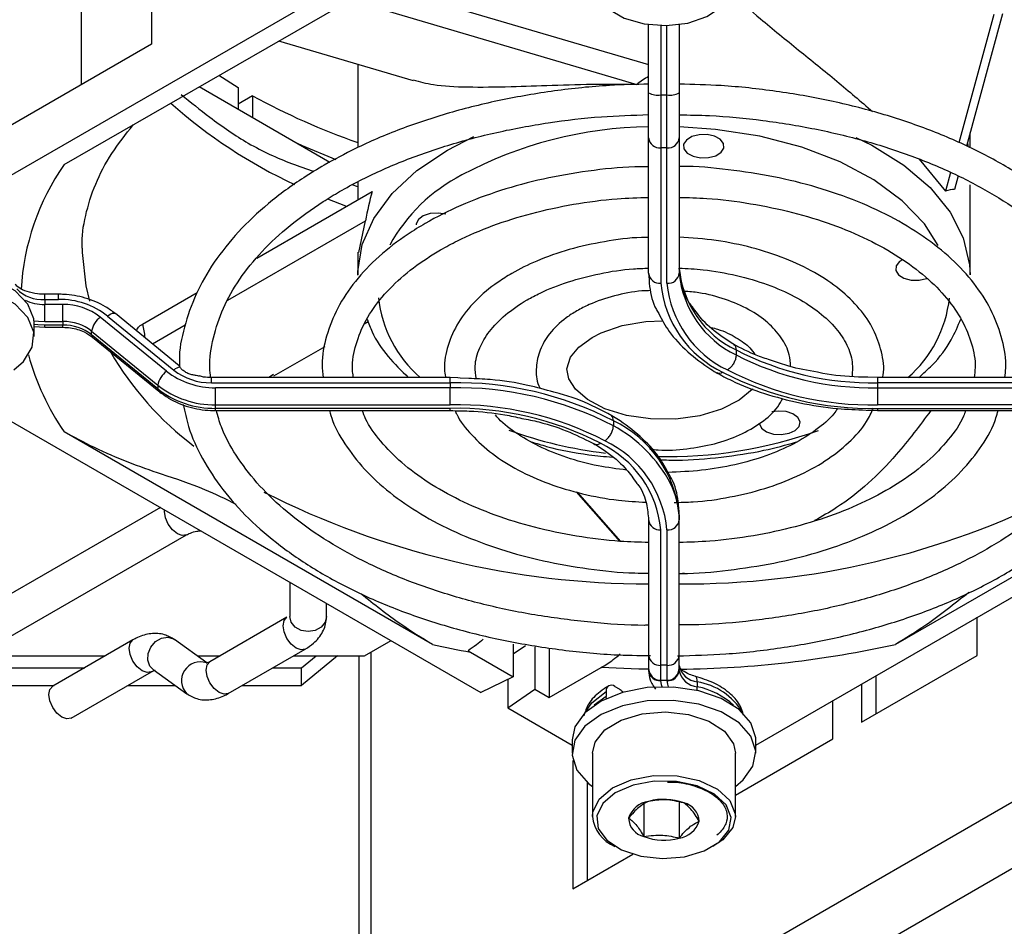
# Model space of a CAD drawing. Header units: millimetres. Extents: x 5 to 414, y 6 to 290.
# Tile 37 of 45: x 354.2 to 363.85, y 153.58 to 162.46. Entities that reach past the tile are written whole.
import ezdxf

# ---------------------------------------------------------------- set-up
doc = ezdxf.new("R2010")
doc.units = ezdxf.units.MM

msp = doc.modelspace()

# ---------------------------------------------------------------- linework, layer by layer
at = {"color": 7, "linetype": 'Continuous', "lineweight": 25}
for p, q in [((355.4897, 164.6703), (355.4897, 162.2207)), ((359.8031, 164.2208), (352.732, 160.1387)), ((354.8043, 161.825), (354.8043, 163.9154)), ((354.6327, 161.0401), (358.2417, 163.1235)), ((357.693, 162.8067), (360.3602, 162.0222)), ((357.5424, 162.6219), (360.2436, 161.8273)), ((363.7439, 162.5103), (363.3993, 161.2543)), ((363.8294, 162.5169), (363.4741, 161.2217)), ((360.3602, 161.7432), (360.3602, 162.4127)), ((360.4802, 162.4031), (360.4802, 161.7229)), ((360.5402, 161.7229), (360.5402, 162.4031)), ((360.6602, 162.4127), (360.6602, 161.7432)), ((355.4897, 162.2207), (352.732, 160.6287)), ((356.7344, 162.2533), (358.0519, 161.8658)), ((357.5102, 162.0251), (357.5102, 161.2071)), ((356.1496, 161.9158), (356.3389, 161.7971)), ((355.957, 161.8046), (357.2377, 161.0652)), ((356.3389, 161.7971), (356.3389, 161.5841)), ((356.4803, 161.7155), (356.3389, 161.6338)), ((356.4803, 161.7155), (356.4803, 161.5025)), ((360.3602, 161.303), (360.3602, 161.7432)), ((360.4802, 161.7229), (360.5402, 161.7229)), ((360.4802, 161.7229), (360.4802, 161.205)), ((360.5402, 161.205), (360.5402, 161.7229)), ((360.6602, 161.7432), (360.6602, 161.303)), ((358.3889, 161.1838), (358.6487, 161.3173)), ((363.5102, 161.206), (363.5102, 161.3534)), ((360.3602, 159.9751), (360.3602, 161.303)), ((360.6602, 161.303), (360.6602, 159.9751)), ((363.486, 161.2654), (363.4887, 161.2154)), ((360.5402, 161.205), (360.4802, 161.205)), ((360.4802, 161.205), (360.4802, 159.8771)), ((360.5402, 159.8771), (360.5402, 161.205)), ((363.0127, 161.0929), (363.2697, 160.7817)), ((363.3197, 160.9642), (363.2697, 160.7817)), ((363.3939, 160.9296), (363.3575, 160.797)), ((357.5102, 160.8236), (357.4565, 160.8435)), ((357.5102, 160.8726), (357.5102, 160.6952)), ((363.5102, 159.9592), (363.5102, 160.8411)), ((356.5212, 160.1242), (357.6513, 160.7766)), ((356.2378, 159.7108), (357.5859, 160.489)), ((357.5213, 160.1806), (357.5859, 160.489)), ((354.8102, 160.2205), (354.8106, 160.1806)), ((357.5102, 160.1812), (357.5102, 159.9592)), ((354.5788, 159.7699), (354.4429, 159.7699)), ((354.4429, 159.7191), (354.4429, 159.7699)), ((354.5788, 159.7191), (354.5788, 159.7699)), ((355.4014, 159.4778), (355.9361, 159.7865)), ((354.4429, 159.7191), (354.4429, 159.6702)), ((354.4429, 159.7191), (354.5788, 159.7191)), ((354.6202, 159.6702), (354.4429, 159.6702)), ((354.4429, 159.5029), (354.4429, 159.6702)), ((354.6202, 159.5029), (354.6202, 159.6702)), ((355.7621, 159.0686), (355.1355, 159.5802)), ((354.3391, 159.3549), (354.3391, 159.4856)), ((354.4429, 159.5029), (354.6202, 159.5029)), ((354.6202, 159.5029), (354.6202, 159.4683)), ((355.6365, 159.0162), (354.9879, 159.5458)), ((355.0596, 159.5565), (355.7082, 159.027)), ((357.5743, 159.4807), (357.6116, 159.5022)), ((357.6393, 151.1669), (372.0643, 159.4942)), ((354.3391, 159.4549), (354.4429, 159.4462)), ((354.6202, 159.4683), (354.4429, 159.4683)), ((354.4429, 159.4462), (354.4429, 159.4683)), ((354.4429, 159.4462), (354.6202, 159.4462)), ((354.6202, 159.4462), (354.6202, 159.4683)), ((354.9031, 159.4072), (355.5516, 158.8777)), ((354.9031, 159.3726), (354.9031, 159.4072)), ((355.4984, 159.2839), (355.8207, 159.47)), ((355.5516, 158.843), (354.9031, 159.3726)), ((354.912, 159.3489), (355.5606, 158.8194)), ((356.6889, 158.9695), (357.1896, 159.2586)), ((361.2176, 159.2244), (361.2176, 159.1754)), ((355.7631, 159.1095), (355.7648, 159.0696)), ((372.3471, 159.0043), (357.9222, 150.677)), ((358.4175, 158.9533), (356.0759, 158.9533)), ((356.0759, 158.9026), (356.0759, 158.9533)), ((356.0759, 158.9026), (358.4175, 158.9026)), ((356.6858, 158.9839), (356.6378, 158.9533)), ((358.4908, 158.9496), (358.4175, 158.9533)), ((358.4175, 158.9026), (358.4175, 158.9533)), ((358.4175, 158.9026), (358.4175, 158.8536)), ((358.5124, 158.9485), (358.4908, 158.9496)), ((358.5985, 158.9442), (358.5124, 158.9485)), ((362.6028, 158.9533), (362.5083, 158.9558)), ((364.9445, 158.9533), (362.6028, 158.9533)), ((362.6028, 158.9533), (362.6028, 158.9026)), ((362.6028, 158.9026), (362.6028, 158.8536)), ((364.9445, 158.9026), (362.6028, 158.9026)), ((355.5516, 158.8777), (355.5516, 158.843)), ((358.4175, 158.8536), (356.1173, 158.8536)), ((356.1173, 158.6864), (356.1173, 158.8536)), ((358.4175, 158.6864), (358.4175, 158.8536)), ((359.4322, 158.8098), (359.4307, 158.8102)), ((359.4823, 158.7965), (359.4322, 158.8098)), ((362.6028, 158.8536), (364.9031, 158.8536)), ((362.6028, 158.8536), (362.6028, 158.6864)), ((356.1173, 158.6517), (356.1173, 158.6864)), ((356.1173, 158.6864), (358.4175, 158.6864)), ((358.4175, 158.6517), (356.1173, 158.6517)), ((356.1173, 158.6297), (356.1173, 158.6517)), ((356.1173, 158.6297), (358.4175, 158.6297)), ((358.4175, 158.6297), (358.4175, 158.6517)), ((362.4906, 158.6354), (362.6028, 158.6297)), ((364.9031, 158.6864), (362.6028, 158.6864)), ((362.6028, 158.6517), (364.9031, 158.6517)), ((362.6028, 158.6517), (362.6028, 158.6297)), ((362.6028, 158.6297), (364.9031, 158.6297)), ((354.0647, 158.553), (358.7169, 155.8673)), ((360.015, 158.5301), (360.015, 158.4811)), ((361.4102, 155.3516), (366.9557, 158.553)), ((358.2417, 156.3376), (354.6327, 158.421)), ((366.3876, 158.421), (362.7786, 156.3376)), ((360.0825, 157.348), (359.655, 157.8324)), ((360.0891, 157.3478), (359.6637, 157.8298)), ((355.5765, 157.6802), (353.5315, 156.4997)), ((360.3602, 157.559), (360.3602, 156.2311)), ((360.6602, 157.608), (360.6602, 157.559)), ((360.6602, 156.2311), (360.6602, 157.559)), ((360.4802, 156.1331), (360.4802, 157.461)), ((360.5402, 157.461), (360.5402, 156.1331)), ((353.7115, 156.1879), (355.8328, 157.4125)), ((360.7094, 157.0354), (360.6602, 157.0255)), ((356.8437, 156.9487), (356.8437, 156.6116)), ((357.2037, 156.6116), (357.2037, 156.7409)), ((356.8166, 156.6042), (356.0621, 156.1687)), ((363.579, 156.2288), (363.579, 156.6037)), ((355.3081, 156.3823), (354.5215, 155.9282)), ((356.0327, 156.156), (355.7145, 156.385)), ((357.5771, 156.2255), (357.8367, 156.3754)), ((359.0337, 156.3418), (359.0337, 156.0207)), ((359.1542, 156.3252), (359.0337, 156.2423)), ((359.2458, 156.3136), (359.2458, 155.8983)), ((359.3872, 156.2973), (359.3872, 155.8166)), ((353.7767, 156.2255), (355.0365, 156.2255)), ((355.9361, 156.2255), (356.1606, 156.2255)), ((356.2421, 155.8569), (356.9966, 156.2925)), ((356.8806, 156.2255), (357.5771, 156.2255)), ((356.9599, 156.1101), (357.1013, 156.2255)), ((357.3134, 156.2255), (356.9599, 155.9369)), ((357.5222, 156.2255), (357.5222, 151.0036)), ((357.6393, 156.2615), (357.6393, 151.1669)), ((358.5909, 156.2765), (358.6159, 156.2619)), ((358.6159, 156.2619), (359.0337, 156.0207)), ((360.3602, 156.2311), (360.3602, 156.1063)), ((360.6602, 156.1063), (360.6602, 156.2311)), ((362.4477, 155.5757), (363.579, 156.2288)), ((351.6225, 156.1101), (354.8365, 156.1101)), ((356.6806, 156.1101), (356.9599, 156.1101)), ((356.9599, 155.9369), (356.9599, 156.1101)), ((359.3872, 155.8166), (359.8969, 156.1109)), ((360.3602, 156.1063), (360.3602, 156.081)), ((360.5402, 156.1331), (360.4802, 156.1331)), ((360.4802, 155.9863), (360.4802, 156.1331)), ((360.5402, 156.1331), (360.5402, 155.9863)), ((360.6602, 156.081), (360.6602, 156.1063)), ((354.7015, 155.6164), (355.4881, 156.0705)), ((355.4881, 156.0705), (355.4858, 156.0693)), ((355.5042, 156.0929), (355.8357, 155.8542)), ((359.0337, 156.0207), (358.7169, 155.8673)), ((360.8195, 156.0245), (360.8184, 156.0249)), ((362.5891, 155.6574), (362.5891, 156.0322)), ((351.6225, 155.9369), (354.5365, 155.9369)), ((355.2566, 155.9369), (355.7208, 155.9369)), ((356.3806, 155.9369), (356.9599, 155.9369)), ((358.98, 155.9948), (358.98, 155.7154)), ((360.0293, 155.9261), (360.0718, 155.9016)), ((360.4802, 155.9863), (360.5402, 155.9863)), ((360.4802, 155.983), (360.4802, 155.9863)), ((360.5402, 155.9863), (360.5402, 155.983)), ((360.8375, 155.9719), (360.8375, 155.9229)), ((362.4477, 155.9506), (362.4477, 155.5757)), ((355.8458, 155.8477), (355.8357, 155.8542)), ((358.98, 155.7154), (359.2458, 155.8983)), ((359.2458, 155.8983), (359.3872, 155.8166)), ((359.9445, 155.8281), (359.8268, 155.7416)), ((359.9445, 155.8771), (359.9445, 155.8281)), ((359.9461, 155.8084), (359.9445, 155.8281)), ((358.98, 155.7154), (359.6102, 155.3516)), ((362.1648, 155.4124), (362.1648, 155.7873)), ((359.6102, 155.4035), (359.6102, 155.2729)), ((361.2102, 154.8613), (362.1648, 155.4124)), ((361.4102, 155.2729), (361.4102, 155.4035)), ((359.8102, 155.2729), (359.8102, 154.6523)), ((361.2102, 154.6523), (361.2102, 155.2729)), ((359.6192, 155.1994), (359.6192, 153.9429)), ((359.7606, 154.0245), (359.7606, 154.9853)), ((360.3146, 154.7743), (360.3146, 154.4546)), ((360.3604, 154.8), (360.3603, 154.8)), ((360.3603, 154.8), (360.3603, 154.8)), ((360.66, 154.7921), (360.66, 154.4394)), ((360.7058, 154.7847), (360.7057, 154.7847)), ((360.7057, 154.7847), (360.7057, 154.7847)), ((360.1648, 154.6349), (360.1648, 154.6349)), ((360.1648, 154.6349), (360.1648, 154.6349)), ((360.8556, 154.6044), (360.8556, 154.6044)), ((360.8556, 154.6044), (360.8556, 154.6044)), ((360.3146, 154.4546), (360.3146, 154.4546)), ((360.3146, 154.4546), (360.3146, 154.4546)), ((360.66, 154.4394), (360.66, 154.4394)), ((360.66, 154.4394), (360.66, 154.4394)), ((361.088, 154.4242), (360.9907, 154.3585)), ((359.6192, 153.9429), (360.2059, 154.2816))]:
    msp.add_line(p, q, dxfattribs=at)
at = {"color": 7, "linetype": 'Continuous', "lineweight": 25, "flags": 128}
for points in [[(360.1216, 162.4757), (360.3159, 162.4196), (360.5313, 162.4029), (360.7443, 162.4275), (360.932, 162.4907), (361.074, 162.5856), (361.1548, 162.702), (361.1658, 162.8273), (361.1058, 162.9479), (360.9812, 163.0506), (360.8056, 163.1244), (360.598, 163.1614), (360.3808, 163.1574), (360.1777, 163.1129), (360.0106, 163.0327), (359.8976, 162.9256), (359.851, 162.8031), (359.8759, 162.6785), (359.9695, 162.5653), (360.1216, 162.4757)], [(363.199, 160.2469), (363.0635, 160.4593), (362.8461, 160.6871), (362.5682, 160.8919), (362.237, 161.0683), (361.8611, 161.2117), (361.4502, 161.3185), (361.0149, 161.3858), (360.6602, 161.4099)], [(361.0988, 161.2033), (361.0957, 161.2483), (361.0631, 161.2892), (361.0058, 161.3198), (360.9326, 161.3353), (360.8546, 161.3336), (360.7837, 161.3147), (360.7307, 161.2816), (360.7037, 161.2394), (360.7068, 161.1944), (360.7395, 161.1534), (360.7968, 161.1229), (360.87, 161.1073), (360.948, 161.109), (361.0188, 161.1279), (361.0718, 161.161), (361.0988, 161.2033)], [(356.9181, 161.2497), (356.967, 161.2277), (357.2944, 161.0921)], [(362.3924, 161.3078), (362.5487, 161.2298), (362.8608, 161.0353), (363.1178, 160.8155), (363.3137, 160.5757), (363.4438, 160.3214), (363.5052, 160.0586), (363.5102, 159.9592)], [(357.5102, 159.9577), (357.5107, 159.9923), (357.5547, 160.2563), (357.6679, 160.5132), (357.8477, 160.7572), (358.0899, 160.9825), (358.3889, 161.1838)], [(357.3995, 160.6313), (357.3937, 160.6335), (357.2183, 160.7023)], [(358.3735, 160.5539), (358.2984, 160.5662), (358.2209, 160.5609), (358.1528, 160.5389), (358.1045, 160.5035), (358.0833, 160.4601), (358.0827, 160.4511)], [(354.8106, 160.1806), (354.846, 159.852), (354.8817, 159.7008)], [(362.8475, 160.1084), (362.8176, 160.0895), (362.7849, 160.0486), (362.7819, 160.0036), (362.8089, 159.9613), (362.8618, 159.9282), (362.9327, 159.9094), (363.0107, 159.9076)], [(354.3391, 159.4856), (354.3359, 159.5297), (354.278, 159.6737), (354.1522, 159.8026), (353.9686, 159.9057), (353.7421, 159.9748), (353.4911, 160.0043), (353.2359, 159.9917), (352.9971, 159.9382), (352.7941, 159.8479), (352.6434, 159.7284), (352.5572, 159.5891), (352.5391, 159.4856)], [(354.1391, 159.0284), (354.2348, 159.1122), (354.3211, 159.2514), (354.3359, 159.399), (354.278, 159.5431), (354.1522, 159.6719), (353.9686, 159.7751), (353.7421, 159.8442), (353.4911, 159.8736), (353.2359, 159.8611), (352.9971, 159.8075), (352.7941, 159.7173), (352.6434, 159.5977), (352.5572, 159.4585), (352.5424, 159.3108), (352.6002, 159.1668), (352.726, 159.0379), (352.7391, 159.0284)], [(363.0107, 159.9076), (363.0839, 159.9232), (363.0889, 159.925)], [(355.0596, 159.5565), (355.0762, 159.5687), (355.0921, 159.5778), (355.1068, 159.5833), (355.1196, 159.5852), (355.1302, 159.5833), (355.1355, 159.5802)], [(354.3381, 159.5106), (354.3827, 159.5054), (354.4429, 159.5029)], [(361.3799, 158.8431), (361.3763, 158.8376), (361.2492, 158.7313), (361.0747, 158.6431), (360.8626, 158.5799), (360.6259, 158.5471), (360.3803, 158.5481), (360.1434, 158.5831), (359.9322, 158.6485), (359.7619, 158.7374), (359.6429, 158.8389), (359.5779, 158.9405), (359.5604, 159.038), (359.5953, 159.152), (359.6759, 159.2517), (359.8074, 159.3474), (359.8074, 159.3474), (359.8969, 159.393), (360.0999, 159.4631), (360.3317, 159.5042), (360.5007, 159.5096)], [(354.4429, 159.4683), (354.3741, 159.4711), (354.3391, 159.4748)], [(361.467, 158.4575), (361.5153, 158.4222), (361.5834, 158.4001), (361.6608, 158.3948), (361.736, 158.4071), (361.7972, 158.435), (361.8354, 158.4743), (361.8445, 158.519), (361.8234, 158.5624), (361.775, 158.5977), (361.707, 158.6198), (361.6295, 158.625), (361.5671, 158.6162)], [(361.4452, 158.5099), (361.4458, 158.5009), (361.467, 158.4575)], [(355.8321, 157.4121), (355.7915, 157.4045), (355.7428, 157.4214), (355.6941, 157.4608), (355.6528, 157.5164), (355.6252, 157.5801), (355.6156, 157.6419), (355.6163, 157.6573)], [(356.9966, 156.2925), (356.9553, 156.2844), (356.9066, 156.3014), (356.8579, 156.3407), (356.8166, 156.3964), (356.789, 156.46), (356.7793, 156.5218), (356.789, 156.5725), (356.8155, 156.6036)], [(357.2037, 156.6116), (357.19, 156.5554), (357.151, 156.5077), (357.0926, 156.4758), (357.0237, 156.4647), (356.9548, 156.4758), (356.8965, 156.5077), (356.8574, 156.5554), (356.8437, 156.6116)], [(355.5042, 156.0929), (355.4728, 156.1261), (355.4521, 156.183), (355.4554, 156.2484), (355.4821, 156.3124), (355.5281, 156.3652), (355.5866, 156.3988), (355.6485, 156.4081), (355.7044, 156.3916), (355.7145, 156.385)], [(355.3981, 156.0795), (355.3494, 156.1188), (355.3081, 156.1745), (355.2805, 156.2381), (355.2708, 156.2999), (355.2805, 156.3506), (355.3081, 156.3823), (355.3081, 156.3823)], [(356.1521, 155.8658), (356.1034, 155.9051), (356.0621, 155.9608), (356.0345, 156.0245), (356.0248, 156.0863), (356.0345, 156.1369), (356.0621, 156.1687), (356.0621, 156.1687)], [(360.3607, 156.0947), (360.2629, 156.0964), (359.8969, 156.1109)], [(355.4858, 156.0693), (355.4468, 156.0625), (355.3981, 156.0795)], [(360.8375, 155.9719), (360.8365, 155.9898), (360.8337, 156.0046), (360.8292, 156.0157), (360.8231, 156.0227), (360.8195, 156.0245)], [(354.6115, 155.6253), (354.5628, 155.6647), (354.5215, 155.7204), (354.4939, 155.784), (354.4842, 155.8458), (354.4939, 155.8965), (354.5215, 155.9282), (354.5215, 155.9282)], [(361.4102, 155.4035), (361.4095, 155.4239), (361.3631, 155.5694), (361.2476, 155.7014), (361.0724, 155.8093), (360.8516, 155.8843), (360.6032, 155.9203), (360.3472, 155.9145), (360.1044, 155.8673), (359.8945, 155.7825), (359.7345, 155.667), (359.6373, 155.5302), (359.6102, 155.4035)], [(360.4916, 155.923), (360.4851, 155.9433), (360.4802, 155.983)], [(360.5402, 155.983), (360.5445, 155.9483), (360.5535, 155.9225)], [(360.8348, 155.8881), (360.8365, 155.9026), (360.8375, 155.9229)], [(356.2421, 155.8569), (356.2008, 155.8489), (356.1521, 155.8658)], [(359.7373, 155.6698), (359.8031, 155.7666), (359.9445, 155.8771)], [(361.2102, 154.9463), (361.2858, 155.0094), (361.383, 155.1462), (361.4095, 155.2933), (361.3631, 155.4387), (361.2476, 155.5707), (361.0724, 155.6786), (360.8516, 155.7536), (360.6032, 155.7897), (360.3472, 155.7839), (360.1044, 155.7367), (359.8945, 155.6519), (359.7345, 155.5364), (359.6373, 155.3996), (359.6109, 155.2525), (359.6573, 155.107), (359.7727, 154.975), (359.8102, 154.9463)], [(354.7015, 155.6164), (354.6602, 155.6084), (354.6115, 155.6253)], [(359.9324, 155.501), (360.092, 155.597), (360.297, 155.6578), (360.525, 155.6769), (360.7514, 155.6522), (360.9517, 155.5865), (361.1042, 155.4867), (361.1922, 155.3638), (361.2102, 155.2729)], [(359.8102, 155.2729), (359.8354, 155.3804), (359.9324, 155.501)], [(359.8102, 154.6523), (359.814, 154.6942), (359.8752, 154.8224), (360.0053, 154.9322), (360.1901, 155.0117), (360.4096, 155.0522), (360.64, 155.0494), (360.8563, 155.0036), (361.0351, 154.9196), (361.157, 154.8068), (361.2089, 154.6771), (361.2102, 154.6523)], [(361.0549, 154.4046), (361.1464, 154.5183), (361.1689, 154.6431), (361.1201, 154.7653), (361.0051, 154.8717), (360.8365, 154.9508), (360.6326, 154.9941), (360.4154, 154.9967), (360.2084, 154.9585), (360.0342, 154.8836), (359.9115, 154.7801), (359.8537, 154.6592), (359.8671, 154.534), (359.9501, 154.4181), (360.0939, 154.324), (360.2827, 154.262), (360.4962, 154.2387), (360.7112, 154.2568), (360.9044, 154.3141), (361.0549, 154.4046)], [(361.2102, 154.6523), (361.185, 154.5448), (361.088, 154.4242)]]:
    msp.add_lwpolyline(points, dxfattribs=at)
at = {"color": 7, "linetype": 'Continuous', "lineweight": 25}
for centre, radius, start, end in [((359.7012, 167.5778), 6.6888, 241.2146, 250.87939), ((360.451, 161.9154), 0.1947, 242.18964, 278.60589), ((360.5693, 161.9154), 0.1947, 261.39411, 297.81036), ((358.9873, 165.3592), 4.9759, 228.31075, 245.0895), ((360.4067, 157.4398), 3.9705, 90.67164, 118.20325), ((360.4702, 161.3152), 0.1107, 186.35134, 275.18258), ((360.5502, 161.3152), 0.1107, 264.81742, 353.64866), ((356.573, 159.6887), 2.3645, 145.1421, 176.92433), ((359.3016, 159.4391), 1.6865, 117.21747, 151.1946), ((360.4702, 159.9873), 0.1107, 186.35134, 275.18258), ((360.5502, 159.9873), 0.1107, 264.81742, 353.64866), ((361.6456, 160.1168), 0.9898, 185.37818, 244.37655), ((361.6456, 160.0679), 0.9898, 185.37818, 244.37655), ((361.5557, 159.9788), 1.0803, 185.4041, 244.48055), ((361.5857, 159.9758), 1.0501, 185.39595, 244.44787), ((354.4189, 160.0723), 0.3539, 225.11663, 273.88809), ((354.4358, 160.1156), 0.4455, 245.41895, 270.91201), ((354.5886, 158.956), 0.7632, 51.89152, 90.73511), ((358.9326, 159.8752), 1.2285, 186.58878, 228.62802), ((362.1125, 159.8625), 1.2026, 310.89004, 353.76504), ((354.6277, 159.0865), 0.5837, 51.89152, 90.73511), ((354.626, 159.054), 0.449, 51.89152, 90.73511), ((355.1204, 159.3694), 0.2206, 126.91273, 170.12158), ((354.626, 159.0193), 0.449, 51.89152, 90.73511), ((354.931, 159.3696), 0.0281, 173.96282, 227.49597), ((357.8192, 160.7966), 3.1608, 210.23803, 232.74401), ((362.5493, 161.8146), 2.9125, 242.79168, 271.05364), ((356.705, 159.8368), 2.5097, 195.27059, 214.34087), ((362.5493, 161.7656), 2.9125, 242.79168, 271.05364), ((355.769, 158.8398), 0.2206, 126.91273, 170.12158), ((356.1075, 159.6168), 0.7632, 231.89152, 270.73511), ((355.7813, 158.9507), 0.1057, 96.67239, 133.8045), ((356.0684, 159.4862), 0.5837, 231.89152, 270.73511), ((362.5441, 161.8234), 3.1723, 242.72332, 271.06091), ((362.5458, 161.7715), 3.0857, 242.74482, 271.05862), ((358.4797, 155.5578), 3.3454, 62.68367, 91.06514), ((355.5795, 158.8401), 0.0281, 173.96775, 227.44398), ((356.1058, 159.5842), 0.8979, 231.89152, 270.73511), ((356.1058, 159.5496), 0.8979, 231.89152, 270.73511), ((358.4797, 155.5088), 3.3454, 62.68367, 91.06514), ((358.4763, 155.5146), 3.1723, 62.72332, 91.06091), ((358.4745, 155.5666), 3.0857, 62.74482, 91.05862), ((359.5246, 157.5002), 1.1407, 5.41915, 64.54077), ((360.4245, 162.3754), 4.1902, 249.99546, 263.33316), ((359.3611, 157.2723), 1.3743, 27.84489, 61.59225), ((360.5475, 162.5413), 4.3627, 268.57738, 289.78599), ((359.4647, 157.3592), 1.0803, 5.4041, 64.48055), ((359.4347, 157.3622), 1.0501, 5.39595, 64.44787), ((359.8424, 157.5535), 0.8178, 0.386, 26.17569), ((360.3647, 165.2919), 8.3608, 243.17104, 269.96905), ((360.7079, 165.0856), 8.1546, 269.66494, 296.77053), ((360.4702, 157.5712), 0.1107, 186.35134, 275.18258), ((360.5502, 157.5712), 0.1107, 264.81742, 353.64866), ((360.3588, 165.8456), 9.7408, 257.44728, 259.69278), ((360.5367, 166.5309), 10.4369, 270.71542, 282.40413), ((360.4702, 156.2433), 0.1107, 186.35134, 275.18258), ((360.5502, 156.2433), 0.1107, 264.81742, 353.64866), ((355.9678, 155.9829), 0.1844, 71.02623, 224.23645), ((360.4802, 156.1063), 0.12, 180, 270), ((360.5402, 156.1063), 0.12, 270, 360), ((360.8563, 156.1715), 0.2005, 191.9669, 264.6017), ((360.4702, 156.0932), 0.1107, 186.35134, 275.18258), ((360.5502, 156.0932), 0.1107, 264.81742, 353.64866), ((360.8563, 156.1225), 0.2005, 191.9669, 264.6017), ((359.9962, 155.8855), 0.0524, 50.79671, 189.21404), ((360.7264, 155.3285), 0.653, 31.51043, 80.20509), ((360.6824, 155.178), 0.7609, 47.79442, 78.24002), ((359.9915, 155.7686), 0.1553, 40.22069, 58.87069), ((360.3939, 154.5619), 0.2404, 98.01503, 162.31334), ((360.5093, 154.2543), 0.5657, 69.68041, 105.26534), ((360.664, 154.5976), 0.1917, 2.02712, 77.42563), ((360.166, 154.6892), 0.3578, 185.92065, 247.59601), ((360.3563, 154.6417), 0.1917, 182.02712, 257.42563), ((360.6265, 154.6775), 0.2404, 278.01503, 342.31334), ((360.5111, 154.9851), 0.5657, 249.68041, 285.26534)]:
    msp.add_arc(centre, radius, start, end, dxfattribs=at)
for centre, major_axis, ratio, start_param, end_param in [((360.5102, 157.0192), (1.3063, 5.1977), 0.519585, 0.500547, 0.539504), ((360.5102, 157.0192), (-1.9782, 4.9336), 0.457134, 0.542792, 0.625574), ((360.5102, 157.0192), (2.9443, 3.7509), 0.153382, 0.127388, 0.21017), ((360.3929, 157.2882), (-3.429, 8.5517), 0.457134, 1.134926, 1.150837)]:
    msp.add_ellipse(centre, major_axis=major_axis, ratio=ratio, start_param=start_param, end_param=end_param, dxfattribs=at)
for points, knots in [([(361.1788, 162.7113), (361.2704, 162.6309), (361.4796, 162.447), (361.8307, 162.1633), (362.2074, 161.8591), (362.4392, 161.6595), (362.5546, 161.5602)], [0, 0, 0, 0, 0.206595, 0.472066, 0.737351, 1, 1, 1, 1]), ([(360.3602, 161.8286), (360.2325, 161.826), (359.9223, 161.8198), (359.4358, 161.7673), (358.9089, 161.6779), (358.4029, 161.5521), (357.9252, 161.3927), (357.5166, 161.2192), (357.2825, 161.0908), (357.1825, 161.036)], [0, 0, 0, 0, 0.10835, 0.263315, 0.41834, 0.573463, 0.728723, 0.884152, 1, 1, 1, 1]), ([(358.0535, 161.8714), (358.1165, 161.8541), (358.2613, 161.8142), (358.5822, 161.7981), (358.9781, 161.8034), (359.4149, 161.8194), (359.8328, 161.8318), (360.1168, 161.8287), (360.2436, 161.8273)], [0, 0, 0, 0, 0.145693, 0.334988, 0.531652, 0.695335, 0.864035, 1, 1, 1, 1]), ([(365.2512, 159.1057), (365.2514, 159.1435), (365.2523, 159.2899), (365.1887, 159.543), (365.062, 159.8587), (364.8709, 160.1627), (364.6228, 160.4517), (364.319, 160.7219), (363.9639, 160.9696), (363.5623, 161.1911), (363.1202, 161.3836), (362.6435, 161.5444), (362.1389, 161.6721), (361.6128, 161.7635), (361.1173, 161.8184), (360.7974, 161.8258), (360.6602, 161.829)], [0, 0, 0, 0, 0.025912, 0.100553, 0.175346, 0.250689, 0.326707, 0.403284, 0.480204, 0.557274, 0.634358, 0.711398, 0.788381, 0.865312, 0.942204, 1, 1, 1, 1]), ([(355.7805, 161.7269), (355.8732, 161.6521), (356.0899, 161.4774), (356.4529, 161.2253), (356.7958, 161.0723), (357.008, 160.9988), (357.0809, 160.9736)], [0, 0, 0, 0, 0.216277, 0.505103, 0.82981, 1, 1, 1, 1]), ([(356.0689, 158.9538), (356.0653, 158.9853), (356.0506, 159.115), (356.0883, 159.3431), (356.1833, 159.6349), (356.3445, 159.919), (356.5632, 160.1906), (356.8373, 160.4459), (357.1033, 160.6384), (357.3398, 160.7823), (357.5905, 160.9184), (357.9386, 161.0761), (358.3891, 161.2346), (358.8702, 161.3622), (359.3749, 161.4557), (359.8742, 161.5152), (360.2055, 161.5256), (360.3602, 161.5304)], [0, 0, 0, 0, 0.024927, 0.102854, 0.180756, 0.257812, 0.333964, 0.409505, 0.484745, 0.518542, 0.557871, 0.632961, 0.708136, 0.783375, 0.858677, 0.934028, 1, 1, 1, 1]), ([(360.6602, 161.528), (360.759, 161.5267), (361.0348, 161.5232), (361.4822, 161.4778), (361.9932, 161.3958), (362.4827, 161.2782), (362.9437, 161.1292), (363.3697, 160.9506), (363.7545, 160.7454), (364.0929, 160.5169), (364.3804, 160.269), (364.6131, 160.0056), (364.7895, 159.7306), (364.9052, 159.4472), (364.9631, 159.1873), (364.955, 159.0224), (364.9516, 158.9541)], [0, 0, 0, 0, 0.042124, 0.117521, 0.192883, 0.268192, 0.343428, 0.418573, 0.493622, 0.568585, 0.64351, 0.718469, 0.793644, 0.869328, 0.945868, 1, 1, 1, 1]), ([(354.8143, 160.1889), (354.8128, 160.2044), (354.8011, 160.3217), (354.837, 160.5399), (354.9302, 160.8453), (355.0843, 161.1442), (355.2366, 161.3378), (355.3101, 161.4311)], [0, 0, 0, 0, 0.03803, 0.288424, 0.538152, 0.777424, 1, 1, 1, 1]), ([(357.1825, 161.036), (357.1146, 160.9953), (356.918, 160.8775), (356.6278, 160.6621), (356.3328, 160.3845), (356.0953, 160.0866), (355.9158, 159.7734), (355.8071, 159.4499), (355.7579, 159.2263), (355.763, 159.1131), (355.7631, 159.1095)], [0, 0, 0, 0, 0.08088, 0.23445, 0.388105, 0.541439, 0.693996, 0.845283, 0.995084, 1, 1, 1, 1]), ([(363.8507, 158.9533), (363.8546, 158.984), (363.8702, 159.1068), (363.8322, 159.3228), (363.7379, 159.5925), (363.5796, 159.8503), (363.3649, 160.0925), (363.0952, 160.315), (362.7759, 160.5134), (362.4133, 160.6837), (362.0149, 160.8222), (361.5884, 160.928), (361.142, 160.994), (360.829, 161.0247), (360.6679, 161.0229), (360.6602, 161.0228)], [0, 0, 0, 0, 0.028421, 0.113884, 0.199246, 0.285356, 0.372693, 0.461095, 0.550108, 0.639334, 0.728512, 0.817589, 0.906572, 0.995492, 1, 1, 1, 1]), ([(360.3602, 161.0198), (360.3147, 161.0197), (360.1158, 161.0193), (359.7672, 160.9812), (359.325, 160.9052), (358.9048, 160.7913), (358.5159, 160.6453), (358.2194, 160.4962), (357.9506, 160.3292), (357.7102, 160.1437), (357.4785, 159.9), (357.3045, 159.6374), (357.1975, 159.3621), (357.152, 159.131), (357.166, 158.9954), (357.1704, 158.9533)], [0, 0, 0, 0, 0.0263687, 0.1152895, 0.2042636, 0.2933379, 0.3825575, 0.4707528, 0.5179362, 0.6075098, 0.6971209, 0.7862672, 0.8743827, 0.9610971, 1, 1, 1, 1]), ([(357.4687, 158.9533), (357.4655, 158.972), (357.4488, 159.0703), (357.4793, 159.2486), (357.5642, 159.4858), (357.7161, 159.7156), (357.9239, 159.9312), (358.1362, 160.0919), (358.3288, 160.2103), (358.5354, 160.3211), (358.8281, 160.4472), (359.2113, 160.5683), (359.6221, 160.6563), (360.0084, 160.7092), (360.2575, 160.7167), (360.3602, 160.7198)], [0, 0, 0, 0, 0.022301, 0.117186, 0.212442, 0.305734, 0.397226, 0.487799, 0.527653, 0.574785, 0.664963, 0.755309, 0.845788, 0.936381, 1, 1, 1, 1]), ([(360.6602, 160.7193), (360.7501, 160.7171), (360.9865, 160.7115), (361.3615, 160.6623), (361.7746, 160.5774), (362.1608, 160.4586), (362.5121, 160.3111), (362.8211, 160.1379), (363.0818, 159.9437), (363.2891, 159.7334), (363.4412, 159.512), (363.5322, 159.2835), (363.5694, 159.0966), (363.5541, 158.9861), (363.5495, 158.9533)], [0, 0, 0, 0, 0.0556624, 0.1463333, 0.2369135, 0.3273522, 0.4176047, 0.5076475, 0.5975132, 0.6873291, 0.7773673, 0.8682598, 0.9609134, 1, 1, 1, 1]), ([(360.3602, 160.3269), (360.3368, 160.3268), (360.1906, 160.3264), (359.9255, 160.2891), (359.5782, 160.2139), (359.2739, 160.1062), (359.0463, 159.9933), (358.8419, 159.8639), (358.6549, 159.7075), (358.4875, 159.498), (358.388, 159.2716), (358.3495, 159.0878), (358.366, 158.9855), (358.37, 158.9604)], [0, 0, 0, 0, 0.021376, 0.133946, 0.246684, 0.359743, 0.455933, 0.515969, 0.629901, 0.74373, 0.855769, 0.964657, 1, 1, 1, 1]), ([(362.6534, 158.9525), (362.6552, 158.961), (362.6736, 159.0445), (362.6472, 159.2071), (362.5719, 159.4272), (362.4321, 159.6333), (362.2387, 159.8214), (361.993, 159.9872), (361.7024, 160.1255), (361.3762, 160.2309), (361.0258, 160.3037), (360.7818, 160.3211), (360.6602, 160.3297)], [0, 0, 0, 0, 0.011995, 0.11825, 0.223638, 0.330236, 0.439496, 0.550986, 0.66349, 0.776046, 0.888394, 1, 1, 1, 1]), ([(358.6732, 158.9404), (358.6669, 158.9818), (358.6513, 159.0829), (358.6941, 159.2372), (358.7926, 159.4079), (358.9483, 159.5692), (359.128, 159.6943), (359.3356, 159.8035), (359.5688, 159.8967), (359.8792, 159.9759), (360.1478, 160.0199), (360.3109, 160.0239), (360.3602, 160.0251)], [0, 0, 0, 0, 0.085954, 0.210007, 0.319413, 0.435721, 0.551314, 0.610213, 0.723355, 0.836905, 0.950778, 1, 1, 1, 1]), ([(360.3602, 159.9751), (360.3626, 159.9316), (360.3693, 159.8113), (360.4008, 159.6764), (360.4515, 159.5931), (360.4594, 159.5801)], [0, 0, 0, 0, 0.323646, 0.894862, 1, 1, 1, 1]), ([(360.6602, 160.0257), (360.7387, 160.022), (360.931, 160.0129), (361.2246, 159.9584), (361.5278, 159.8703), (361.7949, 159.7527), (362.017, 159.6127), (362.1874, 159.4567), (362.301, 159.2919), (362.3621, 159.1274), (362.3571, 159.0186), (362.3547, 158.9647)], [0, 0, 0, 0, 0.079952, 0.19592, 0.311554, 0.426695, 0.54126, 0.655428, 0.769752, 0.885896, 1, 1, 1, 1]), ([(360.7892, 159.6475), (360.7789, 159.6604), (360.7221, 159.7312), (360.6755, 159.8587), (360.6651, 159.9713), (360.6602, 160.0241)], [0, 0, 0, 0, 0.105198, 0.580559, 1, 1, 1, 1]), ([(354.4429, 159.7699), (354.4195, 159.7707), (354.3582, 159.7728), (354.2665, 159.7937), (354.1872, 159.8321), (354.1649, 159.8556), (354.1544, 159.8667)], [0, 0, 0, 0, 0.177638, 0.466124, 0.748699, 1, 1, 1, 1]), ([(355.1355, 159.5802), (355.1041, 159.6035), (355.0163, 159.6688), (354.845, 159.74), (354.6837, 159.7682), (354.5955, 159.7696), (354.5788, 159.7699)], [0, 0, 0, 0, 0.203237, 0.5678, 0.918383, 1, 1, 1, 1]), ([(360.3818, 159.8052), (360.3527, 159.8045), (360.2297, 159.8017), (360.0205, 159.7578), (359.8091, 159.6871), (359.6562, 159.6093), (359.5181, 159.5191), (359.3871, 159.3942), (359.2886, 159.2277), (359.2534, 159.0524), (359.2592, 158.9196), (359.2927, 158.8547), (359.2975, 158.8453)], [0, 0, 0, 0, 0.042679, 0.180297, 0.318702, 0.394704, 0.468884, 0.609497, 0.733114, 0.852473, 0.978768, 1, 1, 1, 1]), ([(361.7517, 159.0611), (361.7495, 159.1002), (361.744, 159.1992), (361.6653, 159.3478), (361.5326, 159.4974), (361.347, 159.6254), (361.117, 159.7236), (360.8989, 159.7834), (360.7581, 159.7948), (360.7106, 159.7986)], [0, 0, 0, 0, 0.099732, 0.252917, 0.409942, 0.574488, 0.743744, 0.913614, 1, 1, 1, 1]), ([(360.4594, 159.5801), (360.4906, 159.521), (360.5609, 159.3883), (360.7358, 159.2052), (360.9073, 159.0728), (361.015, 159.0074), (361.0376, 158.9936)], [0, 0, 0, 0, 0.264061, 0.593175, 0.914618, 1, 1, 1, 1]), ([(361.2008, 159.2745), (361.1604, 159.2999), (361.0429, 159.374), (360.8945, 159.4988), (360.8212, 159.6023), (360.7892, 159.6475)], [0, 0, 0, 0, 0.227527, 0.66219, 1, 1, 1, 1]), ([(355.3419, 159.4117), (355.3464, 159.4234), (355.3554, 159.4469), (355.386, 159.4675), (355.4014, 159.4778)], [0, 0, 0, 0, 0.497933, 1, 1, 1, 1]), ([(357.6024, 159.5259), (357.6172, 159.4847), (357.6632, 159.3565), (357.7957, 159.1617), (357.9373, 159.0211), (358.0056, 158.9533)], [0, 0, 0, 0, 0.1969183, 0.6130572, 1, 1, 1, 1]), ([(363.0078, 158.9533), (363.0529, 158.9933), (363.1814, 159.1073), (363.3241, 159.3001), (363.3912, 159.4588), (363.4201, 159.527)], [0, 0, 0, 0, 0.2357521, 0.6715988, 1, 1, 1, 1]), ([(354.6202, 159.4462), (354.6455, 159.4451), (354.7187, 159.4418), (354.8245, 159.4101), (354.8857, 159.3673), (354.912, 159.3489)], [0, 0, 0, 0, 0.231366, 0.6691976, 1, 1, 1, 1]), ([(360.9737, 159.4444), (360.995, 159.4391), (361.0899, 159.4155), (361.2234, 159.3461), (361.3488, 159.2579), (361.3865, 159.202), (361.4008, 159.1806)], [0, 0, 0, 0, 0.100724, 0.446855, 0.788474, 1, 1, 1, 1]), ([(361.5728, 159.1189), (361.5246, 159.134), (361.3815, 159.1788), (361.263, 159.242), (361.1844, 159.284)], [0, 0, 0, 0, 0.33721, 1, 1, 1, 1]), ([(361.1928, 159.2776), (361.195, 159.2768), (361.2044, 159.2732), (361.2145, 159.2553), (361.2165, 159.2347), (361.2176, 159.2244)], [0, 0, 0, 0, 0.126036, 0.563017, 1, 1, 1, 1]), ([(361.2176, 159.1754), (361.2166, 159.1638), (361.2148, 159.1407), (361.2001, 159.103), (361.1786, 159.0682), (361.1558, 159.0443), (361.1401, 159.0328), (361.1339, 159.0291), (361.1327, 159.0284)], [0, 0, 0, 0, 0.214612, 0.429224, 0.643856, 0.858529, 0.973308, 1, 1, 1, 1]), ([(362.0162, 159.0053), (361.9202, 159.0223), (361.7637, 159.0501), (361.626, 159.0997), (361.5728, 159.1189)], [0, 0, 0, 0, 0.613263, 1, 1, 1, 1]), ([(355.769, 159.0557), (355.7667, 159.0599), (355.7626, 159.0672), (355.7619, 159.0678), (355.7616, 159.068)], [0, 0, 0, 0, 0.579993, 1, 1, 1, 1]), ([(355.9582, 158.9666), (355.9569, 158.9671), (355.9492, 158.9699), (355.9274, 158.9726), (355.8937, 158.9787), (355.8544, 158.9898), (355.816, 159.0084), (355.785, 159.0333), (355.7742, 159.0485), (355.769, 159.0557)], [0, 0, 0, 0, 0.024994, 0.149807, 0.292194, 0.457053, 0.639748, 0.830275, 1, 1, 1, 1]), ([(361.0227, 159.0022), (361.073, 158.9754), (361.2184, 158.8979), (361.4895, 158.7925), (361.8394, 158.7009), (362.177, 158.6455), (362.3974, 158.6384), (362.4906, 158.6354)], [0, 0, 0, 0, 0.124116, 0.359062, 0.593796, 0.828198, 1, 1, 1, 1]), ([(361.0903, 159.0039), (361.0891, 159.0032), (361.0828, 158.9997), (361.0672, 158.9933), (361.0466, 158.9901), (361.0352, 158.9968), (361.0305, 158.9995)], [0, 0, 0, 0, 0.053552, 0.279863, 0.704584, 1, 1, 1, 1]), ([(362.5083, 158.9558), (362.4781, 158.9565), (362.3296, 158.9597), (362.1611, 158.9737), (362.0334, 159.0015), (362.0162, 159.0053)], [0, 0, 0, 0, 0.181165, 0.889779, 1, 1, 1, 1]), ([(356.0759, 158.9533), (356.0501, 158.9536), (356.0095, 158.9539), (355.9729, 158.9665), (355.9596, 158.9711)], [0, 0, 0, 0, 0.634004, 1, 1, 1, 1]), ([(359.4307, 158.8102), (359.3472, 158.8338), (359.149, 158.8899), (358.8656, 158.9345), (358.6686, 158.9416), (358.5985, 158.9442)], [0, 0, 0, 0, 0.319208, 0.75784, 1, 1, 1, 1]), ([(355.5606, 158.8194), (355.592, 158.796), (355.6798, 158.7308), (355.8511, 158.6596), (356.0124, 158.6314), (356.1006, 158.63), (356.1173, 158.6297)], [0, 0, 0, 0, 0.203237, 0.5678, 0.918383, 1, 1, 1, 1]), ([(359.9976, 158.5808), (359.9472, 158.6074), (359.8012, 158.6842), (359.6283, 158.7588), (359.4969, 158.7928), (359.4823, 158.7965)], [0, 0, 0, 0, 0.319473, 0.924225, 1, 1, 1, 1]), ([(360.3724, 158.252), (360.3999, 158.249), (360.5196, 158.2357), (360.7377, 158.2511), (361.0088, 158.299), (361.2578, 158.3863), (361.468, 158.509), (361.6109, 158.6326), (361.6594, 158.7224), (361.6746, 158.7504)], [0, 0, 0, 0, 0.051202, 0.222904, 0.395037, 0.568179, 0.743039, 0.919707, 1, 1, 1, 1]), ([(355.8012, 158.6902), (355.8161, 158.6172), (355.853, 158.4363), (355.9828, 158.1563), (356.1791, 157.8539), (356.4356, 157.5673), (356.7464, 157.2999), (357.1082, 157.0555), (357.5155, 156.8378), (357.9627, 156.6494), (358.4435, 156.493), (358.9514, 156.3699), (359.4799, 156.2836), (359.9584, 156.2344), (360.2598, 156.2298), (360.3786, 156.2281)], [0, 0, 0, 0, 0.053661, 0.133074, 0.213108, 0.293854, 0.375164, 0.456806, 0.538586, 0.620366, 0.702096, 0.783766, 0.865382, 0.946959, 1, 1, 1, 1]), ([(360.3602, 156.5255), (360.3472, 156.5253), (360.1574, 156.523), (359.7918, 156.5524), (359.2732, 156.6157), (358.7724, 156.7175), (358.2967, 156.8511), (357.8528, 157.0158), (357.4473, 157.2085), (357.0857, 157.4261), (356.7732, 157.665), (356.5128, 157.9213), (356.3112, 158.1912), (356.1799, 158.4289), (356.1399, 158.5766), (356.1255, 158.6297)], [0, 0, 0, 0, 0.006322, 0.092517, 0.178686, 0.264805, 0.35085, 0.436801, 0.522643, 0.608377, 0.694035, 0.779683, 0.865461, 0.951644, 1, 1, 1, 1]), ([(357.2336, 158.6297), (357.2427, 158.5968), (357.277, 158.4728), (357.3994, 158.2683), (357.5972, 158.0215), (357.8547, 157.7939), (358.1623, 157.5891), (358.515, 157.4117), (358.9054, 157.2652), (359.3258, 157.1513), (359.7681, 157.0753), (360.1165, 157.0372), (360.3151, 157.0369), (360.3602, 157.0368)], [0, 0, 0, 0, 0.036313, 0.13702, 0.239106, 0.34254, 0.446826, 0.551458, 0.656085, 0.7606, 0.865, 0.969315, 1, 1, 1, 1]), ([(360.3602, 157.3372), (360.2675, 157.3396), (360.0284, 157.3456), (359.6508, 157.3956), (359.2381, 157.4812), (358.8525, 157.6005), (358.5019, 157.7486), (358.194, 157.9222), (357.9335, 158.1167), (357.7301, 158.3275), (357.6034, 158.5006), (357.5649, 158.6027), (357.5547, 158.6297)], [0, 0, 0, 0, 0.070727, 0.182476, 0.294111, 0.405571, 0.5168, 0.627772, 0.738526, 0.849223, 0.960204, 1, 1, 1, 1]), ([(358.4175, 158.6297), (358.4793, 158.6286), (358.6594, 158.6254), (358.8986, 158.6036), (359.0633, 158.5662), (359.118, 158.5537)], [0, 0, 0, 0, 0.258387, 0.753551, 1, 1, 1, 1]), ([(358.4652, 158.6285), (358.4699, 158.6169), (358.5038, 158.532), (358.6234, 158.3878), (358.8227, 158.2023), (359.0786, 158.0416), (359.3762, 157.9087), (359.7081, 157.8102), (360.0306, 157.7484), (360.2429, 157.7367), (360.3325, 157.7318)], [0, 0, 0, 0, 0.022166, 0.162096, 0.305566, 0.451674, 0.598838, 0.74593, 0.892741, 1, 1, 1, 1]), ([(362.2109, 158.6496), (362.1998, 158.6327), (362.1522, 158.5598), (362.0075, 158.4388), (361.784, 158.2977), (361.5134, 158.1813), (361.2094, 158.0944), (360.8839, 158.0375), (360.6592, 158.0288), (360.5484, 158.0244)], [0, 0, 0, 0, 0.0489722, 0.2102126, 0.3689516, 0.5273229, 0.6859621, 0.8450602, 1, 1, 1, 1]), ([(360.6098, 157.7298), (360.6728, 157.7307), (360.8588, 157.7333), (361.1611, 157.7784), (361.5042, 157.8613), (361.8187, 157.9808), (362.0969, 158.1318), (362.3263, 158.3129), (362.4866, 158.4878), (362.5423, 158.6084), (362.5626, 158.6523)], [0, 0, 0, 0, 0.0718153, 0.2120251, 0.35248, 0.4933668, 0.6348386, 0.7768952, 0.9188386, 1, 1, 1, 1]), ([(360.642, 156.226), (360.8004, 156.2304), (361.1413, 156.2399), (361.6567, 156.2992), (362.1812, 156.3937), (362.6837, 156.5241), (363.1578, 156.6877), (363.5972, 156.8828), (363.996, 157.1072), (364.349, 157.3584), (364.6505, 157.6334), (364.8974, 157.9286), (365.0802, 158.2404), (365.1878, 158.4951), (365.2115, 158.6462), (365.2178, 158.6869)], [0, 0, 0, 0, 0.070827, 0.152467, 0.23414, 0.315867, 0.39767, 0.479563, 0.561555, 0.643631, 0.725722, 0.807668, 0.889236, 0.970156, 1, 1, 1, 1]), ([(364.8986, 158.6357), (364.8941, 158.6141), (364.8693, 158.495), (364.7626, 158.2824), (364.5775, 158.0037), (364.3303, 157.7396), (364.031, 157.4935), (363.6818, 157.2686), (363.2879, 157.0682), (362.8544, 156.8952), (362.3873, 156.7525), (361.8932, 156.6415), (361.3791, 156.5669), (360.9648, 156.529), (360.7241, 156.5285), (360.6602, 156.5284)], [0, 0, 0, 0, 0.019599, 0.108079, 0.195479, 0.281989, 0.367986, 0.453766, 0.5395, 0.625255, 0.711075, 0.796969, 0.882928, 0.968935, 1, 1, 1, 1]), ([(363.4667, 158.6297), (363.4602, 158.6113), (363.4266, 158.5148), (363.3047, 158.3455), (363.1017, 158.1293), (362.8412, 157.9318), (362.5344, 157.7564), (362.1853, 157.6069), (361.8015, 157.4863), (361.3903, 157.399), (361.0064, 157.3469), (360.7601, 157.3398), (360.6602, 157.337)], [0, 0, 0, 0, 0.0272, 0.142233, 0.255028, 0.366672, 0.477946, 0.589185, 0.700539, 0.812057, 0.923715, 1, 1, 1, 1]), ([(360.6602, 157.0339), (360.6683, 157.0338), (360.8297, 157.0319), (361.143, 157.0628), (361.5893, 157.1288), (362.0155, 157.2346), (362.4141, 157.3732), (362.7775, 157.544), (363.0987, 157.744), (363.3723, 157.9702), (363.5878, 158.2195), (363.7285, 158.4412), (363.7714, 158.5825), (363.7857, 158.6297)], [0, 0, 0, 0, 0.005534, 0.10983, 0.214178, 0.31863, 0.42324, 0.528053, 0.633087, 0.738284, 0.84332, 0.947658, 1, 1, 1, 1]), ([(363.1255, 158.6297), (363.0164, 158.4833), (362.7527, 158.1293), (362.3589, 157.763), (362.0593, 157.5925), (361.9873, 157.5515)], [0, 0, 0, 0, 0.348984, 0.843565, 1, 1, 1, 1]), ([(360.1453, 158.0464), (360.0514, 158.0585), (359.8464, 158.0848), (359.5547, 158.1658), (359.2776, 158.2766), (359.0498, 158.4131), (358.9095, 158.5202), (358.8634, 158.5809), (358.8583, 158.5876)], [0, 0, 0, 0, 0.170926, 0.373301, 0.574867, 0.775435, 0.975175, 1, 1, 1, 1]), ([(359.118, 158.5537), (359.1743, 158.5427), (359.3422, 158.5098), (359.5885, 158.4243), (359.7559, 158.3396), (359.836, 158.2991)], [0, 0, 0, 0, 0.208007, 0.621289, 1, 1, 1, 1]), ([(360.561, 158.0029), (360.5297, 158.062), (360.4595, 158.1948), (360.2845, 158.3778), (360.1131, 158.5102), (360.0054, 158.5757), (359.9828, 158.5894)], [0, 0, 0, 0, 0.264061, 0.593175, 0.914618, 1, 1, 1, 1]), ([(360.015, 158.5301), (360.0139, 158.5405), (360.0119, 158.5611), (360.0013, 158.5793), (359.9913, 158.5831), (359.9887, 158.5841)], [0, 0, 0, 0, 0.423328, 0.846655, 1, 1, 1, 1]), ([(356.3192, 157.711), (356.2168, 157.7614), (355.9707, 157.8827), (355.5126, 158.0276), (355.0533, 158.1954), (354.7318, 158.3679), (354.6327, 158.421)], [0, 0, 0, 0, 0.180493, 0.433957, 0.825577, 1, 1, 1, 1]), ([(359.9301, 158.3342), (359.9313, 158.3349), (359.9375, 158.3386), (359.9532, 158.3501), (359.976, 158.374), (359.9975, 158.4087), (360.0121, 158.4465), (360.014, 158.4696), (360.015, 158.4811)], [0, 0, 0, 0, 0.027067, 0.141452, 0.356121, 0.570757, 0.785378, 1, 1, 1, 1]), ([(359.2132, 158.3232), (359.2621, 158.3079), (359.4398, 158.2526), (359.7081, 158.2008), (359.9292, 158.1801), (360.0068, 158.1728)], [0, 0, 0, 0, 0.197678, 0.718388, 1, 1, 1, 1]), ([(360.4763, 158.1473), (360.5302, 158.1457), (360.7291, 158.1401), (361.0717, 158.1701), (361.4671, 158.2277), (361.7041, 158.2932), (361.809, 158.3222)], [0, 0, 0, 0, 0.117313, 0.432876, 0.74869, 1, 1, 1, 1]), ([(359.8196, 158.3085), (359.8599, 158.2831), (359.9775, 158.209), (360.1259, 158.0842), (360.1991, 157.9807), (360.2312, 157.9355)], [0, 0, 0, 0, 0.227527, 0.66219, 1, 1, 1, 1]), ([(359.8286, 158.3049), (359.8331, 158.3023), (359.8443, 158.2959), (359.8646, 158.299), (359.8802, 158.3055), (359.8865, 158.309), (359.8876, 158.3097)], [0, 0, 0, 0, 0.284463, 0.715768, 0.946373, 1, 1, 1, 1]), ([(360.2312, 157.9355), (360.2415, 157.9227), (360.2983, 157.8518), (360.3449, 157.7243), (360.3553, 157.6117), (360.3602, 157.559)], [0, 0, 0, 0, 0.1051981, 0.5805586, 1, 1, 1, 1]), ([(360.6602, 157.608), (360.6578, 157.6514), (360.651, 157.7717), (360.6195, 157.9066), (360.5689, 157.99), (360.561, 158.0029)], [0, 0, 0, 0, 0.323646, 0.894862, 1, 1, 1, 1]), ([(355.8328, 157.4125), (355.8444, 157.4184), (355.8712, 157.432), (355.9216, 157.4472), (355.9593, 157.4509), (355.9717, 157.4521)], [0, 0, 0, 0, 0.337962, 0.780947, 1, 1, 1, 1]), ([(358.2417, 156.3376), (358.1381, 156.4008), (357.9024, 156.5445), (357.6709, 156.7305), (357.5413, 156.8346)], [0, 0, 0, 0, 0.4399938, 1, 1, 1, 1]), ([(363.4967, 156.846), (363.3568, 156.7346), (363.1192, 156.5455), (362.8778, 156.3981), (362.7786, 156.3376)], [0, 0, 0, 0, 0.589329, 1, 1, 1, 1]), ([(356.9966, 156.2925), (357.0244, 156.3106), (357.0936, 156.3557), (357.1726, 156.4547), (357.2025, 156.5524), (357.2036, 156.6045), (357.2037, 156.6116)], [0, 0, 0, 0, 0.242629, 0.603576, 0.945403, 1, 1, 1, 1]), ([(355.7145, 156.385), (355.6823, 156.4035), (355.6114, 156.444), (355.4814, 156.4498), (355.3784, 156.4204), (355.3224, 156.3901), (355.3081, 156.3823)], [0, 0, 0, 0, 0.259229, 0.570837, 0.890513, 1, 1, 1, 1]), ([(358.7376, 156.3891), (358.716, 156.3697), (358.668, 156.3266), (358.6182, 156.2943), (358.5909, 156.2765)], [0, 0, 0, 0, 0.4502, 1, 1, 1, 1]), ([(359.8969, 156.1109), (359.9358, 156.1352), (359.9983, 156.1742), (360.0591, 156.2261), (360.0821, 156.2458)], [0, 0, 0, 0, 0.6216929, 1, 1, 1, 1]), ([(356.0621, 156.1687), (356.0526, 156.1641), (356.0314, 156.1538), (356.0279, 156.1542), (356.026, 156.1544)], [0, 0, 0, 0, 0.450386, 1, 1, 1, 1]), ([(360.8184, 156.0249), (360.7988, 156.0308), (360.7487, 156.0459), (360.6903, 156.0809), (360.6606, 156.1177), (360.6603, 156.1258), (360.6602, 156.13)], [0, 0, 0, 0, 0.17665, 0.450431, 0.715183, 1, 1, 1, 1]), ([(355.4881, 156.0705), (355.4976, 156.0752), (355.5188, 156.0854), (355.5223, 156.0851), (355.5242, 156.0849)], [0, 0, 0, 0, 0.450386, 1, 1, 1, 1]), ([(360.3602, 156.081), (360.3626, 156.0505), (360.3678, 155.9841), (360.4073, 155.9285), (360.4287, 155.8984)], [0, 0, 0, 0, 0.458552, 1, 1, 1, 1]), ([(361.2912, 155.6449), (361.2804, 155.6798), (361.255, 155.7624), (361.1508, 155.8705), (361.0043, 155.9665), (360.8792, 156.0058), (360.8184, 156.0249)], [0, 0, 0, 0, 0.192146, 0.454898, 0.735075, 1, 1, 1, 1]), ([(359.9694, 155.932), (359.9404, 155.9135), (359.8621, 155.8635), (359.7686, 155.7673), (359.7382, 155.6783), (359.7245, 155.6381)], [0, 0, 0, 0, 0.243634, 0.658649, 1, 1, 1, 1]), ([(355.8357, 155.8542), (355.8679, 155.8358), (355.9388, 155.7952), (356.0688, 155.7894), (356.1718, 155.8189), (356.2278, 155.8492), (356.2421, 155.8569)], [0, 0, 0, 0, 0.259229, 0.570837, 0.890513, 1, 1, 1, 1]), ([(360.5445, 154.9889), (360.5653, 154.9894), (360.6524, 154.9912), (360.7995, 154.9582), (360.9606, 154.8937), (361.0748, 154.8037), (361.1321, 154.7041), (361.1329, 154.6067), (361.0911, 154.5253), (361.0442, 154.4818), (361.0291, 154.4678)], [0, 0, 0, 0, 0.047044, 0.196238, 0.344723, 0.492093, 0.639089, 0.789408, 0.932375, 1, 1, 1, 1]), ([(360.3603, 154.8), (360.3368, 154.7884), (360.2807, 154.761), (360.2133, 154.695), (360.173, 154.6451), (360.1648, 154.6349)], [0, 0, 0, 0, 0.366224, 0.871123, 1, 1, 1, 1]), ([(360.7057, 154.7847), (360.644, 154.7989), (360.5286, 154.8253), (360.4138, 154.808), (360.3604, 154.8)], [0, 0, 0, 0, 0.5346495, 1, 1, 1, 1]), ([(360.8556, 154.6044), (360.8288, 154.648), (360.7787, 154.7296), (360.7289, 154.7672), (360.7058, 154.7847)], [0, 0, 0, 0, 0.53465, 1, 1, 1, 1]), ([(360.1648, 154.6349), (360.1915, 154.6141), (360.2416, 154.5752), (360.2914, 154.4929), (360.3146, 154.4546)], [0, 0, 0, 0, 0.5346495, 1, 1, 1, 1]), ([(360.66, 154.4394), (360.6682, 154.4495), (360.7085, 154.4994), (360.776, 154.5654), (360.832, 154.5929), (360.8556, 154.6044)], [0, 0, 0, 0, 0.128877, 0.633776, 1, 1, 1, 1]), ([(360.3146, 154.4546), (360.3763, 154.4633), (360.4917, 154.4796), (360.6066, 154.4521), (360.66, 154.4394)], [0, 0, 0, 0, 0.53465, 1, 1, 1, 1])]:
    msp.add_open_spline(points, degree=3, knots=knots, dxfattribs=at)

doc.saveas('drawing.dxf')
